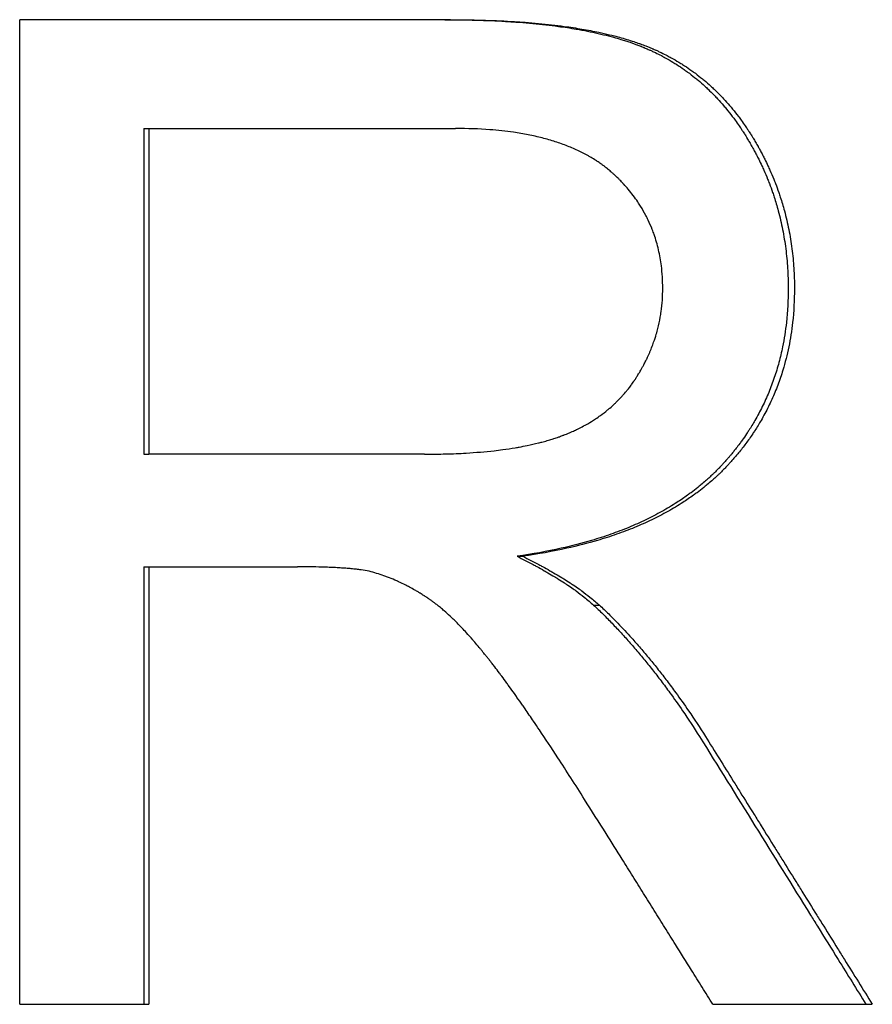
# Model space of a CAD drawing. Extents: x -5.9 to 5.9, y 0 to 10.8.
# Tile 11 of 12: x 0.778 to 1.055, y 5.972 to 6.292. Entities that reach past the tile are written whole.
import ezdxf

# ---------------------------------------------------------------- set-up
doc = ezdxf.new("R2010")
doc.units = 0
doc.header["$MEASUREMENT"] = 0
doc.layers.get('0').update_dxf_attribs({"linetype": 'CONTINUOUS'})

msp = doc.modelspace()

# ---------------------------------------------------------------- linework, layer by layer
for p, q in [((0.91757, 6.29177), (0.77759, 6.29177)), ((0.77759, 5.97177), (0.77759, 6.29177)), ((0.8179, 6.2564), (0.8179, 6.15055)), ((0.8179, 6.2564), (0.81951, 6.2564)), ((0.81951, 6.2564), (0.81951, 6.15055)), ((0.81951, 6.2564), (0.91925, 6.2564)), ((0.8179, 6.15055), (0.81951, 6.15055)), ((0.90917, 6.15055), (0.81951, 6.15055)), ((0.93924, 6.11738), (0.94108, 6.11738)), ((0.8179, 6.11396), (0.81951, 6.11396)), ((0.81951, 6.11396), (0.81951, 5.97177)), ((0.81951, 6.11396), (0.86786, 6.11396)), ((0.96411, 6.10152), (0.966, 6.10152)), ((0.77759, 5.97177), (0.81951, 5.97177)), ((1.00286, 5.97177), (1.05471, 5.97177))]:
    msp.add_line(p, q)
for points, knots in [([(0.91578, 6.29177), (0.91927, 6.29177), (0.92266, 6.29172), (0.92594, 6.29163), (0.92923, 6.29154), (0.9324, 6.29141), (0.93548, 6.29123), (0.93702, 6.29114), (0.93853, 6.29104), (0.94001, 6.29092), (0.94298, 6.2907), (0.94584, 6.29043), (0.9486, 6.29011), (0.94998, 6.28995), (0.95134, 6.28978), (0.95267, 6.2896), (0.95466, 6.28933), (0.95659, 6.28904), (0.95846, 6.28872), (0.95909, 6.28861), (0.95971, 6.2885), (0.96032, 6.28839), (0.96154, 6.28816), (0.96274, 6.28792), (0.96391, 6.28768), (0.9645, 6.28755), (0.96508, 6.28742), (0.96565, 6.28729), (0.96679, 6.28704), (0.96791, 6.28676), (0.96901, 6.28648), (0.96955, 6.28634), (0.97009, 6.2862), (0.97063, 6.28605), (0.97143, 6.28583), (0.97221, 6.28561), (0.97298, 6.28537), (0.97324, 6.2853), (0.9735, 6.28522), (0.97375, 6.28514), (0.97426, 6.28498), (0.97476, 6.28482), (0.97525, 6.28466), (0.9755, 6.28457), (0.97575, 6.28449), (0.97599, 6.28441), (0.97636, 6.28428), (0.97672, 6.28416), (0.97708, 6.28403), (0.97743, 6.2839), (0.97779, 6.28377), (0.97814, 6.28364), (0.97826, 6.2836), (0.97837, 6.28355), (0.97849, 6.28351), (0.97872, 6.28342), (0.97895, 6.28333), (0.97918, 6.28324), (0.9793, 6.2832), (0.97941, 6.28315), (0.97953, 6.28311), (0.97975, 6.28302), (0.97998, 6.28293), (0.98021, 6.28284), (0.98032, 6.28279), (0.98043, 6.28274), (0.98055, 6.2827), (0.98077, 6.2826), (0.981, 6.28251), (0.98122, 6.28241), (0.98133, 6.28236), (0.98144, 6.28232), (0.98156, 6.28227), (0.98178, 6.28217), (0.982, 6.28207), (0.98222, 6.28198), (0.98234, 6.28193), (0.98245, 6.28188), (0.98256, 6.28183), (0.98289, 6.28168), (0.98322, 6.28152), (0.98355, 6.28137), (0.98377, 6.28127), (0.98398, 6.28116), (0.9842, 6.28106), (0.98486, 6.28074), (0.9855, 6.28042), (0.98614, 6.28008), (0.98657, 6.27986), (0.98699, 6.27963), (0.98741, 6.2794), (0.98825, 6.27894), (0.98908, 6.27845), (0.9899, 6.27796), (0.99031, 6.27771), (0.99072, 6.27745), (0.99112, 6.2772), (0.99193, 6.27668), (0.99272, 6.27615), (0.99351, 6.2756), (0.9939, 6.27533), (0.99429, 6.27505), (0.99467, 6.27476), (0.99545, 6.2742), (0.99621, 6.27361), (0.99696, 6.27301), (0.99733, 6.27271), (0.9977, 6.27241), (0.99807, 6.2721), (0.99881, 6.27148), (0.99954, 6.27084), (1.00025, 6.27019), (1.00061, 6.26987), (1.00096, 6.26954), (1.00131, 6.2692), (1.00202, 6.26853), (1.00271, 6.26785), (1.00339, 6.26714), (1.00373, 6.26679), (1.00406, 6.26643), (1.0044, 6.26607), (1.00507, 6.26535), (1.00572, 6.26461), (1.00637, 6.26386), (1.00669, 6.26348), (1.00701, 6.2631), (1.00733, 6.26271), (1.00796, 6.26194), (1.00859, 6.26115), (1.0092, 6.26034), (1.0095, 6.25994), (1.0098, 6.25953), (1.0101, 6.25912), (1.01055, 6.2585), (1.011, 6.25788), (1.01143, 6.25724), (1.01158, 6.25703), (1.01172, 6.25681), (1.01187, 6.2566), (1.01208, 6.25628), (1.0123, 6.25595), (1.01251, 6.25563), (1.01258, 6.25552), (1.01265, 6.25541), (1.01272, 6.2553), (1.01286, 6.25508), (1.01301, 6.25486), (1.01315, 6.25464), (1.01321, 6.25453), (1.01328, 6.25442), (1.01335, 6.25431), (1.01349, 6.25408), (1.01363, 6.25386), (1.01377, 6.25364), (1.01384, 6.25353), (1.01391, 6.25341), (1.01397, 6.2533), (1.01411, 6.25308), (1.01425, 6.25285), (1.01438, 6.25262), (1.01445, 6.25251), (1.01452, 6.25239), (1.01459, 6.25228), (1.01472, 6.25205), (1.01485, 6.25182), (1.01499, 6.2516), (1.01505, 6.25148), (1.01512, 6.25137), (1.01518, 6.25125), (1.01531, 6.25102), (1.01544, 6.25079), (1.01557, 6.25057), (1.01564, 6.25045), (1.0157, 6.25034), (1.01577, 6.25022), (1.01596, 6.24988), (1.01615, 6.24953), (1.01634, 6.24918), (1.01646, 6.24895), (1.01658, 6.24872), (1.01671, 6.24849), (1.01695, 6.24803), (1.01719, 6.24756), (1.01743, 6.24709), (1.01755, 6.24686), (1.01767, 6.24663), (1.01778, 6.24639), (1.01813, 6.24569), (1.01847, 6.24499), (1.0188, 6.24428), (1.01902, 6.2438), (1.01924, 6.24333), (1.01945, 6.24286), (1.01987, 6.2419), (1.02028, 6.24095), (1.02067, 6.23999), (1.02086, 6.2395), (1.02105, 6.23902), (1.02124, 6.23854), (1.02161, 6.23757), (1.02197, 6.2366), (1.02231, 6.23562), (1.02247, 6.23512), (1.02264, 6.23463), (1.0228, 6.23414), (1.02328, 6.23266), (1.02373, 6.23117), (1.02413, 6.22966), (1.0244, 6.22866), (1.02466, 6.22765), (1.02489, 6.22664), (1.02537, 6.22461), (1.02577, 6.22255), (1.02611, 6.22047), (1.02628, 6.21943), (1.02643, 6.21839), (1.02657, 6.21734), (1.02684, 6.21524), (1.02704, 6.21311), (1.02718, 6.21097), (1.02731, 6.20882), (1.02738, 6.20665), (1.02738, 6.20445)], [0, 0, 0, 0, 0.125, 0.125, 0.125, 0.25, 0.25, 0.25, 0.3125, 0.3125, 0.3125, 0.4375, 0.4375, 0.4375, 0.5, 0.5, 0.5, 0.59375, 0.59375, 0.59375, 0.625, 0.625, 0.625, 0.6875, 0.6875, 0.6875, 0.71875, 0.71875, 0.71875, 0.78125, 0.78125, 0.78125, 0.8125, 0.8125, 0.8125, 0.859375, 0.859375, 0.859375, 0.875, 0.875, 0.875, 0.90625, 0.90625, 0.90625, 0.921875, 0.921875, 0.921875, 0.945312, 0.945312, 0.945312, 0.96875, 0.96875, 0.96875, 0.976562, 0.976562, 0.976562, 0.992188, 0.992188, 0.992188, 1, 1, 1, 1.015625, 1.015625, 1.015625, 1.023438, 1.023438, 1.023438, 1.039062, 1.039062, 1.039062, 1.046875, 1.046875, 1.046875, 1.0625, 1.0625, 1.0625, 1.070312, 1.070312, 1.070312, 1.09375, 1.09375, 1.09375, 1.109375, 1.109375, 1.109375, 1.15625, 1.15625, 1.15625, 1.1875, 1.1875, 1.1875, 1.25, 1.25, 1.25, 1.28125, 1.28125, 1.28125, 1.34375, 1.34375, 1.34375, 1.375, 1.375, 1.375, 1.4375, 1.4375, 1.4375, 1.46875, 1.46875, 1.46875, 1.53125, 1.53125, 1.53125, 1.5625, 1.5625, 1.5625, 1.625, 1.625, 1.625, 1.65625, 1.65625, 1.65625, 1.71875, 1.71875, 1.71875, 1.75, 1.75, 1.75, 1.8125, 1.8125, 1.8125, 1.84375, 1.84375, 1.84375, 1.890625, 1.890625, 1.890625, 1.90625, 1.90625, 1.90625, 1.929688, 1.929688, 1.929688, 1.9375, 1.9375, 1.9375, 1.953125, 1.953125, 1.953125, 1.960938, 1.960938, 1.960938, 1.976562, 1.976562, 1.976562, 1.984375, 1.984375, 1.984375, 2, 2, 2, 2.007812, 2.007812, 2.007812, 2.023438, 2.023438, 2.023438, 2.03125, 2.03125, 2.03125, 2.046875, 2.046875, 2.046875, 2.054688, 2.054688, 2.054688, 2.078125, 2.078125, 2.078125, 2.09375, 2.09375, 2.09375, 2.125, 2.125, 2.125, 2.140625, 2.140625, 2.140625, 2.1875, 2.1875, 2.1875, 2.21875, 2.21875, 2.21875, 2.28125, 2.28125, 2.28125, 2.3125, 2.3125, 2.3125, 2.375, 2.375, 2.375, 2.40625, 2.40625, 2.40625, 2.5, 2.5, 2.5, 2.5625, 2.5625, 2.5625, 2.6875, 2.6875, 2.6875, 2.75, 2.75, 2.75, 2.875, 2.875, 2.875, 3, 3, 3, 3]), ([(0.91757, 6.29177), (0.92107, 6.29177), (0.92447, 6.29172), (0.92776, 6.29163), (0.93105, 6.29154), (0.93423, 6.29141), (0.93731, 6.29123), (0.93885, 6.29114), (0.94036, 6.29104), (0.94185, 6.29092), (0.94483, 6.2907), (0.9477, 6.29043), (0.95046, 6.29011), (0.95184, 6.28995), (0.9532, 6.28978), (0.95453, 6.2896), (0.95653, 6.28933), (0.95846, 6.28904), (0.96034, 6.28872), (0.96222, 6.28839), (0.96404, 6.28805), (0.9658, 6.28768), (0.96639, 6.28755), (0.96697, 6.28742), (0.96754, 6.28729), (0.96869, 6.28704), (0.96981, 6.28676), (0.9709, 6.28648), (0.97145, 6.28634), (0.97199, 6.2862), (0.97253, 6.28605), (0.97333, 6.28583), (0.97412, 6.28561), (0.97489, 6.28537), (0.97566, 6.28514), (0.97642, 6.2849), (0.97716, 6.28466), (0.97778, 6.28445), (0.97839, 6.28424), (0.97899, 6.28403), (0.97911, 6.28399), (0.97923, 6.28394), (0.97935, 6.2839), (0.97994, 6.28369), (0.98053, 6.28347), (0.9811, 6.28324), (0.98145, 6.28311), (0.98179, 6.28297), (0.98213, 6.28284), (0.98247, 6.2827), (0.98281, 6.28256), (0.98314, 6.28241), (0.98325, 6.28236), (0.98337, 6.28232), (0.98348, 6.28227), (0.9837, 6.28217), (0.98393, 6.28207), (0.98415, 6.28198), (0.98426, 6.28193), (0.98437, 6.28188), (0.98448, 6.28183), (0.98481, 6.28168), (0.98514, 6.28152), (0.98547, 6.28137), (0.98569, 6.28127), (0.98591, 6.28116), (0.98613, 6.28106), (0.98678, 6.28074), (0.98743, 6.28042), (0.98807, 6.28008), (0.9885, 6.27986), (0.98892, 6.27963), (0.98935, 6.2794), (0.99019, 6.27894), (0.99102, 6.27845), (0.99184, 6.27796), (0.99225, 6.27771), (0.99266, 6.27745), (0.99306, 6.2772), (0.99387, 6.27668), (0.99467, 6.27615), (0.99545, 6.2756), (0.99584, 6.27533), (0.99623, 6.27505), (0.99662, 6.27476), (0.9974, 6.2742), (0.99816, 6.27361), (0.99891, 6.27301), (0.99928, 6.27271), (0.99966, 6.27241), (1.00003, 6.2721), (1.00076, 6.27148), (1.00149, 6.27084), (1.00221, 6.27019), (1.00257, 6.26987), (1.00292, 6.26954), (1.00327, 6.2692), (1.00398, 6.26853), (1.00467, 6.26785), (1.00535, 6.26714), (1.00569, 6.26679), (1.00603, 6.26643), (1.00637, 6.26607), (1.00704, 6.26535), (1.00769, 6.26461), (1.00834, 6.26386), (1.00866, 6.26348), (1.00898, 6.2631), (1.0093, 6.26271), (1.00994, 6.26194), (1.01056, 6.26115), (1.01117, 6.26034), (1.01148, 6.25994), (1.01178, 6.25953), (1.01208, 6.25912), (1.01253, 6.2585), (1.01298, 6.25788), (1.01341, 6.25724), (1.01356, 6.25703), (1.0137, 6.25681), (1.01385, 6.2566), (1.01407, 6.25628), (1.01428, 6.25595), (1.01449, 6.25563), (1.01456, 6.25552), (1.01464, 6.25541), (1.01471, 6.2553), (1.01485, 6.25508), (1.01499, 6.25486), (1.01513, 6.25464), (1.0152, 6.25453), (1.01527, 6.25442), (1.01534, 6.25431), (1.01548, 6.25408), (1.01562, 6.25386), (1.01575, 6.25364), (1.01582, 6.25353), (1.01589, 6.25341), (1.01596, 6.2533), (1.0161, 6.25308), (1.01623, 6.25285), (1.01637, 6.25262), (1.01644, 6.25251), (1.0165, 6.25239), (1.01657, 6.25228), (1.01671, 6.25205), (1.01684, 6.25182), (1.01697, 6.2516), (1.01704, 6.25148), (1.01711, 6.25137), (1.01717, 6.25125), (1.0173, 6.25102), (1.01743, 6.25079), (1.01756, 6.25057), (1.01763, 6.25045), (1.01769, 6.25034), (1.01776, 6.25022), (1.01795, 6.24988), (1.01814, 6.24953), (1.01833, 6.24918), (1.01845, 6.24895), (1.01857, 6.24872), (1.0187, 6.24849), (1.01894, 6.24803), (1.01919, 6.24756), (1.01942, 6.24709), (1.01954, 6.24686), (1.01966, 6.24663), (1.01978, 6.24639), (1.02013, 6.24569), (1.02047, 6.24499), (1.0208, 6.24428), (1.02102, 6.2438), (1.02123, 6.24333), (1.02145, 6.24286), (1.02187, 6.2419), (1.02228, 6.24095), (1.02267, 6.23999), (1.02286, 6.2395), (1.02305, 6.23902), (1.02324, 6.23854), (1.02361, 6.23757), (1.02397, 6.2366), (1.02431, 6.23562), (1.02448, 6.23512), (1.02464, 6.23463), (1.0248, 6.23414), (1.02529, 6.23266), (1.02573, 6.23117), (1.02614, 6.22966), (1.02641, 6.22866), (1.02666, 6.22765), (1.0269, 6.22664), (1.02738, 6.22461), (1.02778, 6.22255), (1.02812, 6.22047), (1.02829, 6.21943), (1.02844, 6.21839), (1.02858, 6.21734), (1.02885, 6.21524), (1.02905, 6.21311), (1.02919, 6.21097), (1.02933, 6.20882), (1.02939, 6.20665), (1.02939, 6.20445)], [0, 0, 0, 0, 0.125, 0.125, 0.125, 0.25, 0.25, 0.25, 0.3125, 0.3125, 0.3125, 0.4375, 0.4375, 0.4375, 0.5, 0.5, 0.5, 0.59375, 0.59375, 0.59375, 0.6875, 0.6875, 0.6875, 0.71875, 0.71875, 0.71875, 0.78125, 0.78125, 0.78125, 0.8125, 0.8125, 0.8125, 0.859375, 0.859375, 0.859375, 0.90625, 0.90625, 0.90625, 0.945312, 0.945312, 0.945312, 0.953125, 0.953125, 0.953125, 0.992188, 0.992188, 0.992188, 1.015625, 1.015625, 1.015625, 1.039062, 1.039062, 1.039062, 1.046875, 1.046875, 1.046875, 1.0625, 1.0625, 1.0625, 1.070312, 1.070312, 1.070312, 1.09375, 1.09375, 1.09375, 1.109375, 1.109375, 1.109375, 1.15625, 1.15625, 1.15625, 1.1875, 1.1875, 1.1875, 1.25, 1.25, 1.25, 1.28125, 1.28125, 1.28125, 1.34375, 1.34375, 1.34375, 1.375, 1.375, 1.375, 1.4375, 1.4375, 1.4375, 1.46875, 1.46875, 1.46875, 1.53125, 1.53125, 1.53125, 1.5625, 1.5625, 1.5625, 1.625, 1.625, 1.625, 1.65625, 1.65625, 1.65625, 1.71875, 1.71875, 1.71875, 1.75, 1.75, 1.75, 1.8125, 1.8125, 1.8125, 1.84375, 1.84375, 1.84375, 1.890625, 1.890625, 1.890625, 1.90625, 1.90625, 1.90625, 1.929688, 1.929688, 1.929688, 1.9375, 1.9375, 1.9375, 1.953125, 1.953125, 1.953125, 1.960938, 1.960938, 1.960938, 1.976562, 1.976562, 1.976562, 1.984375, 1.984375, 1.984375, 2, 2, 2, 2.007812, 2.007812, 2.007812, 2.023438, 2.023438, 2.023438, 2.03125, 2.03125, 2.03125, 2.046875, 2.046875, 2.046875, 2.054688, 2.054688, 2.054688, 2.078125, 2.078125, 2.078125, 2.09375, 2.09375, 2.09375, 2.125, 2.125, 2.125, 2.140625, 2.140625, 2.140625, 2.1875, 2.1875, 2.1875, 2.21875, 2.21875, 2.21875, 2.28125, 2.28125, 2.28125, 2.3125, 2.3125, 2.3125, 2.375, 2.375, 2.375, 2.40625, 2.40625, 2.40625, 2.5, 2.5, 2.5, 2.5625, 2.5625, 2.5625, 2.6875, 2.6875, 2.6875, 2.75, 2.75, 2.75, 2.875, 2.875, 2.875, 3, 3, 3, 3]), ([(0.98659, 6.20445), (0.98659, 6.20697), (0.98644, 6.20942), (0.98614, 6.21179), (0.98592, 6.21357), (0.98561, 6.2153), (0.98522, 6.217), (0.98482, 6.21869), (0.98435, 6.22035), (0.98379, 6.22196), (0.9836, 6.22249), (0.9834, 6.22303), (0.9832, 6.22355), (0.98279, 6.22461), (0.98234, 6.22564), (0.98185, 6.22666), (0.98161, 6.22717), (0.98135, 6.22768), (0.98109, 6.22818), (0.98057, 6.22917), (0.98001, 6.23016), (0.97941, 6.23112), (0.97911, 6.2316), (0.9788, 6.23207), (0.97848, 6.23255), (0.97801, 6.23325), (0.97751, 6.23395), (0.97699, 6.23464), (0.97647, 6.23532), (0.97593, 6.236), (0.97537, 6.23667), (0.9749, 6.23722), (0.97442, 6.23777), (0.97392, 6.23831), (0.97382, 6.23842), (0.97372, 6.23852), (0.97362, 6.23863), (0.97332, 6.23895), (0.97301, 6.23927), (0.9727, 6.23959), (0.97249, 6.2398), (0.97228, 6.24001), (0.97207, 6.24022), (0.97175, 6.24054), (0.97143, 6.24085), (0.9711, 6.24115), (0.97099, 6.24126), (0.97088, 6.24136), (0.97077, 6.24146), (0.97054, 6.24167), (0.97032, 6.24187), (0.97009, 6.24207), (0.96998, 6.24217), (0.96986, 6.24227), (0.96975, 6.24237), (0.96958, 6.24252), (0.9694, 6.24267), (0.96923, 6.24282), (0.96917, 6.24286), (0.96911, 6.24291), (0.96905, 6.24296), (0.96893, 6.24306), (0.96881, 6.24316), (0.9687, 6.24325), (0.96864, 6.2433), (0.96858, 6.24335), (0.96852, 6.2434), (0.96834, 6.24354), (0.96816, 6.24368), (0.96797, 6.24382), (0.96785, 6.24392), (0.96773, 6.24401), (0.96761, 6.24411), (0.96736, 6.24429), (0.96711, 6.24448), (0.96686, 6.24466), (0.96673, 6.24475), (0.96661, 6.24484), (0.96648, 6.24493), (0.9661, 6.2452), (0.96571, 6.24546), (0.96532, 6.24572), (0.96505, 6.2459), (0.96479, 6.24607), (0.96452, 6.24624), (0.96398, 6.24658), (0.96344, 6.24691), (0.96288, 6.24723), (0.9626, 6.24739), (0.96232, 6.24755), (0.96203, 6.24771), (0.96118, 6.24818), (0.9603, 6.24863), (0.9594, 6.24906), (0.9588, 6.24935), (0.95819, 6.24963), (0.95756, 6.2499), (0.95632, 6.25044), (0.95503, 6.25095), (0.95369, 6.25142), (0.95302, 6.25166), (0.95235, 6.25189), (0.95166, 6.25211), (0.95028, 6.25255), (0.94886, 6.25296), (0.94739, 6.25333), (0.94666, 6.25351), (0.94592, 6.25369), (0.94516, 6.25386), (0.94365, 6.2542), (0.9421, 6.2545), (0.94051, 6.25478), (0.93971, 6.25491), (0.9389, 6.25504), (0.93808, 6.25516), (0.93562, 6.25551), (0.93306, 6.25579), (0.9304, 6.256), (0.92686, 6.25627), (0.92315, 6.2564), (0.91925, 6.2564)], [0, 0, 0, 0, 0.166667, 0.166667, 0.166667, 0.291667, 0.291667, 0.291667, 0.416667, 0.416667, 0.416667, 0.458333, 0.458333, 0.458333, 0.541667, 0.541667, 0.541667, 0.583333, 0.583333, 0.583333, 0.666667, 0.666667, 0.666667, 0.708333, 0.708333, 0.708333, 0.770833, 0.770833, 0.770833, 0.833333, 0.833333, 0.833333, 0.885417, 0.885417, 0.885417, 0.895833, 0.895833, 0.895833, 0.927083, 0.927083, 0.927083, 0.947917, 0.947917, 0.947917, 0.979167, 0.979167, 0.979167, 0.989583, 0.989583, 0.989583, 1.010417, 1.010417, 1.010417, 1.020833, 1.020833, 1.020833, 1.036458, 1.036458, 1.036458, 1.041667, 1.041667, 1.041667, 1.052083, 1.052083, 1.052083, 1.057292, 1.057292, 1.057292, 1.072917, 1.072917, 1.072917, 1.083333, 1.083333, 1.083333, 1.104167, 1.104167, 1.104167, 1.114583, 1.114583, 1.114583, 1.145833, 1.145833, 1.145833, 1.166667, 1.166667, 1.166667, 1.208333, 1.208333, 1.208333, 1.229167, 1.229167, 1.229167, 1.291667, 1.291667, 1.291667, 1.333333, 1.333333, 1.333333, 1.416667, 1.416667, 1.416667, 1.458333, 1.458333, 1.458333, 1.541667, 1.541667, 1.541667, 1.583333, 1.583333, 1.583333, 1.666667, 1.666667, 1.666667, 1.708333, 1.708333, 1.708333, 1.833333, 1.833333, 1.833333, 2, 2, 2, 2]), ([(0.90917, 6.15055), (0.91155, 6.15055), (0.91387, 6.15058), (0.91612, 6.15064), (0.91837, 6.1507), (0.92055, 6.1508), (0.92267, 6.15092), (0.92585, 6.15111), (0.92888, 6.15137), (0.93177, 6.15169), (0.93273, 6.1518), (0.93368, 6.15192), (0.9346, 6.15204), (0.936, 6.15223), (0.93736, 6.15243), (0.93868, 6.15265), (0.93912, 6.15273), (0.93955, 6.1528), (0.93998, 6.15288), (0.94085, 6.15304), (0.9417, 6.1532), (0.94253, 6.15337), (0.94378, 6.15363), (0.94499, 6.1539), (0.94616, 6.1542), (0.94655, 6.15429), (0.94694, 6.15439), (0.94732, 6.15449), (0.9479, 6.15464), (0.94846, 6.1548), (0.94902, 6.15496), (0.94958, 6.15512), (0.95012, 6.15529), (0.95066, 6.15546), (0.95084, 6.15551), (0.95102, 6.15557), (0.9512, 6.15563), (0.95173, 6.1558), (0.95225, 6.15598), (0.95277, 6.15616), (0.95285, 6.15619), (0.95294, 6.15622), (0.95302, 6.15625), (0.95345, 6.1564), (0.95387, 6.15655), (0.95428, 6.15671), (0.95436, 6.15674), (0.95445, 6.15678), (0.95453, 6.15681), (0.95478, 6.1569), (0.95502, 6.157), (0.95527, 6.1571), (0.95543, 6.15717), (0.9556, 6.15723), (0.95576, 6.1573), (0.95608, 6.15743), (0.95641, 6.15757), (0.95672, 6.15771), (0.95688, 6.15778), (0.95704, 6.15785), (0.9572, 6.15792), (0.95768, 6.15813), (0.95815, 6.15835), (0.95861, 6.15857), (0.95892, 6.15872), (0.95923, 6.15887), (0.95953, 6.15902), (0.96014, 6.15933), (0.96074, 6.15964), (0.96133, 6.15997), (0.96162, 6.16013), (0.96192, 6.1603), (0.9622, 6.16046), (0.96307, 6.16097), (0.96392, 6.16149), (0.96474, 6.16203), (0.96529, 6.1624), (0.96583, 6.16277), (0.96636, 6.16315), (0.96715, 6.16373), (0.96792, 6.16432), (0.96867, 6.16494), (0.96892, 6.16514), (0.96917, 6.16535), (0.96941, 6.16556), (0.9699, 6.16598), (0.97038, 6.16641), (0.97085, 6.16685), (0.97108, 6.16707), (0.97132, 6.16729), (0.97155, 6.16752), (0.972, 6.16797), (0.97245, 6.16843), (0.97289, 6.16889), (0.97311, 6.16913), (0.97333, 6.16936), (0.97354, 6.1696), (0.97397, 6.17008), (0.97439, 6.17057), (0.9748, 6.17106), (0.97501, 6.17131), (0.97521, 6.17156), (0.97541, 6.17182), (0.97571, 6.1722), (0.976, 6.17258), (0.97629, 6.17297), (0.97638, 6.1731), (0.97648, 6.17323), (0.97657, 6.17336), (0.97672, 6.17356), (0.97686, 6.17376), (0.977, 6.17396), (0.97704, 6.17403), (0.97709, 6.17409), (0.97714, 6.17416), (0.97723, 6.17429), (0.97732, 6.17443), (0.97741, 6.17456), (0.97746, 6.17463), (0.9775, 6.1747), (0.97755, 6.17476), (0.97764, 6.1749), (0.97773, 6.17504), (0.97782, 6.17517), (0.97786, 6.17524), (0.9779, 6.17531), (0.97795, 6.17538), (0.97804, 6.17552), (0.97813, 6.17565), (0.97821, 6.17579), (0.97826, 6.17586), (0.9783, 6.17593), (0.97834, 6.176), (0.97847, 6.17621), (0.9786, 6.17642), (0.97873, 6.17663), (0.97881, 6.17676), (0.9789, 6.1769), (0.97898, 6.17704), (0.97902, 6.17711), (0.97906, 6.17718), (0.9791, 6.17725), (0.97923, 6.17746), (0.97935, 6.17767), (0.97947, 6.17788), (0.97955, 6.17802), (0.97963, 6.17816), (0.97971, 6.1783), (0.97987, 6.17858), (0.98002, 6.17887), (0.98018, 6.17915), (0.98025, 6.17929), (0.98033, 6.17943), (0.9804, 6.17957), (0.98063, 6.18), (0.98085, 6.18042), (0.98106, 6.18085), (0.9812, 6.18113), (0.98134, 6.18142), (0.98148, 6.18171), (0.98175, 6.18228), (0.98201, 6.18286), (0.98226, 6.18343), (0.98239, 6.18372), (0.98251, 6.18401), (0.98263, 6.1843), (0.98287, 6.18488), (0.9831, 6.18547), (0.98332, 6.18605), (0.98343, 6.18635), (0.98353, 6.18664), (0.98364, 6.18693), (0.98395, 6.18782), (0.98423, 6.18871), (0.9845, 6.1896), (0.98467, 6.1902), (0.98483, 6.1908), (0.98499, 6.1914), (0.98529, 6.19261), (0.98555, 6.19382), (0.98577, 6.19505), (0.98588, 6.19566), (0.98598, 6.19628), (0.98607, 6.1969), (0.98624, 6.19813), (0.98637, 6.19938), (0.98646, 6.20064), (0.98655, 6.2019), (0.98659, 6.20317), (0.98659, 6.20445)], [0, 0, 0, 0, 0.125, 0.125, 0.125, 0.25, 0.25, 0.25, 0.4375, 0.4375, 0.4375, 0.5, 0.5, 0.5, 0.59375, 0.59375, 0.59375, 0.625, 0.625, 0.625, 0.6875, 0.6875, 0.6875, 0.78125, 0.78125, 0.78125, 0.8125, 0.8125, 0.8125, 0.859375, 0.859375, 0.859375, 0.90625, 0.90625, 0.90625, 0.921875, 0.921875, 0.921875, 0.96875, 0.96875, 0.96875, 0.976562, 0.976562, 0.976562, 1.015625, 1.015625, 1.015625, 1.023438, 1.023438, 1.023438, 1.046875, 1.046875, 1.046875, 1.0625, 1.0625, 1.0625, 1.09375, 1.09375, 1.09375, 1.109375, 1.109375, 1.109375, 1.15625, 1.15625, 1.15625, 1.1875, 1.1875, 1.1875, 1.25, 1.25, 1.25, 1.28125, 1.28125, 1.28125, 1.375, 1.375, 1.375, 1.4375, 1.4375, 1.4375, 1.53125, 1.53125, 1.53125, 1.5625, 1.5625, 1.5625, 1.625, 1.625, 1.625, 1.65625, 1.65625, 1.65625, 1.71875, 1.71875, 1.71875, 1.75, 1.75, 1.75, 1.8125, 1.8125, 1.8125, 1.84375, 1.84375, 1.84375, 1.890625, 1.890625, 1.890625, 1.90625, 1.90625, 1.90625, 1.929688, 1.929688, 1.929688, 1.9375, 1.9375, 1.9375, 1.953125, 1.953125, 1.953125, 1.960938, 1.960938, 1.960938, 1.976562, 1.976562, 1.976562, 1.984375, 1.984375, 1.984375, 2, 2, 2, 2.007812, 2.007812, 2.007812, 2.03125, 2.03125, 2.03125, 2.046875, 2.046875, 2.046875, 2.054688, 2.054688, 2.054688, 2.078125, 2.078125, 2.078125, 2.09375, 2.09375, 2.09375, 2.125, 2.125, 2.125, 2.140625, 2.140625, 2.140625, 2.1875, 2.1875, 2.1875, 2.21875, 2.21875, 2.21875, 2.28125, 2.28125, 2.28125, 2.3125, 2.3125, 2.3125, 2.375, 2.375, 2.375, 2.40625, 2.40625, 2.40625, 2.5, 2.5, 2.5, 2.5625, 2.5625, 2.5625, 2.6875, 2.6875, 2.6875, 2.75, 2.75, 2.75, 2.875, 2.875, 2.875, 3, 3, 3, 3]), ([(1.02738, 6.20445), (1.02738, 6.20066), (1.02718, 6.19696), (1.02678, 6.19337), (1.02648, 6.19068), (1.02607, 6.18804), (1.02555, 6.18546), (1.02537, 6.18459), (1.02518, 6.18374), (1.02498, 6.18289), (1.02458, 6.1812), (1.02414, 6.17953), (1.02364, 6.17788), (1.02339, 6.17706), (1.02312, 6.17624), (1.02285, 6.17543), (1.0223, 6.17381), (1.0217, 6.17221), (1.02105, 6.17064), (1.02073, 6.16986), (1.02039, 6.16908), (1.02004, 6.16831), (1.01934, 6.16676), (1.01859, 6.16524), (1.01779, 6.16375), (1.01739, 6.163), (1.01698, 6.16226), (1.01655, 6.16152), (1.01592, 6.16042), (1.01525, 6.15933), (1.01456, 6.15826), (1.01433, 6.1579), (1.01409, 6.15754), (1.01385, 6.15719), (1.01338, 6.15648), (1.01289, 6.15577), (1.01239, 6.15508), (1.01214, 6.15473), (1.01189, 6.15438), (1.01163, 6.15404), (1.01125, 6.15352), (1.01086, 6.153), (1.01046, 6.15249), (1.01033, 6.15232), (1.01019, 6.15215), (1.01006, 6.15198), (1.00979, 6.15164), (1.00952, 6.15131), (1.00924, 6.15097), (1.00911, 6.1508), (1.00897, 6.15063), (1.00883, 6.15047), (1.00862, 6.15022), (1.00841, 6.14997), (1.0082, 6.14972), (1.00798, 6.14947), (1.00777, 6.14922), (1.00756, 6.14897), (1.00748, 6.14889), (1.00741, 6.14881), (1.00734, 6.14872), (1.00719, 6.14856), (1.00705, 6.1484), (1.0069, 6.14823), (1.00683, 6.14815), (1.00676, 6.14807), (1.00668, 6.14799), (1.00654, 6.14782), (1.00639, 6.14766), (1.00624, 6.1475), (1.00617, 6.14742), (1.00609, 6.14734), (1.00602, 6.14725), (1.00587, 6.14709), (1.00572, 6.14693), (1.00557, 6.14677), (1.00549, 6.14669), (1.00542, 6.14661), (1.00534, 6.14653), (1.00519, 6.14637), (1.00504, 6.14621), (1.00488, 6.14605), (1.00481, 6.14597), (1.00473, 6.14589), (1.00465, 6.14581), (1.0045, 6.14565), (1.00434, 6.14549), (1.00419, 6.14534), (1.00411, 6.14526), (1.00403, 6.14518), (1.00395, 6.1451), (1.0038, 6.14494), (1.00364, 6.14479), (1.00348, 6.14463), (1.0034, 6.14455), (1.00332, 6.14448), (1.00324, 6.1444), (1.003, 6.14417), (1.00276, 6.14393), (1.00252, 6.14371), (1.00236, 6.14355), (1.00219, 6.1434), (1.00203, 6.14325), (1.0017, 6.14294), (1.00137, 6.14264), (1.00104, 6.14234), (1.00087, 6.14219), (1.00071, 6.14204), (1.00054, 6.1419), (1.00003, 6.14145), (0.99952, 6.14101), (0.999, 6.14058), (0.99865, 6.14029), (0.9983, 6.14), (0.99795, 6.13972), (0.99724, 6.13915), (0.99652, 6.13859), (0.99578, 6.13804), (0.99541, 6.13777), (0.99504, 6.1375), (0.99467, 6.13723), (0.99355, 6.13642), (0.99239, 6.13563), (0.99121, 6.13487), (0.99042, 6.13436), (0.98962, 6.13386), (0.9888, 6.13337), (0.98717, 6.13239), (0.98548, 6.13145), (0.98374, 6.13054), (0.98287, 6.13009), (0.98199, 6.12965), (0.98109, 6.12922), (0.9793, 6.12836), (0.97745, 6.12754), (0.97555, 6.12675), (0.9746, 6.12636), (0.97363, 6.12598), (0.97265, 6.12561), (0.9707, 6.12486), (0.96869, 6.12415), (0.96662, 6.12349), (0.96559, 6.12316), (0.96454, 6.12283), (0.96348, 6.12252), (0.96031, 6.12158), (0.95701, 6.12073), (0.95358, 6.11996), (0.94902, 6.11894), (0.94424, 6.11808), (0.93924, 6.11738)], [0, 0, 0, 0, 0.166667, 0.166667, 0.166667, 0.291667, 0.291667, 0.291667, 0.333333, 0.333333, 0.333333, 0.416667, 0.416667, 0.416667, 0.458333, 0.458333, 0.458333, 0.541667, 0.541667, 0.541667, 0.583333, 0.583333, 0.583333, 0.666667, 0.666667, 0.666667, 0.708333, 0.708333, 0.708333, 0.770833, 0.770833, 0.770833, 0.791667, 0.791667, 0.791667, 0.833333, 0.833333, 0.833333, 0.854167, 0.854167, 0.854167, 0.885417, 0.885417, 0.885417, 0.895833, 0.895833, 0.895833, 0.916667, 0.916667, 0.916667, 0.927083, 0.927083, 0.927083, 0.942708, 0.942708, 0.942708, 0.958333, 0.958333, 0.958333, 0.963542, 0.963542, 0.963542, 0.973958, 0.973958, 0.973958, 0.979167, 0.979167, 0.979167, 0.989583, 0.989583, 0.989583, 0.994792, 0.994792, 0.994792, 1.005208, 1.005208, 1.005208, 1.010417, 1.010417, 1.010417, 1.020833, 1.020833, 1.020833, 1.026042, 1.026042, 1.026042, 1.036458, 1.036458, 1.036458, 1.041667, 1.041667, 1.041667, 1.052083, 1.052083, 1.052083, 1.057292, 1.057292, 1.057292, 1.072917, 1.072917, 1.072917, 1.083333, 1.083333, 1.083333, 1.104167, 1.104167, 1.104167, 1.114583, 1.114583, 1.114583, 1.145833, 1.145833, 1.145833, 1.166667, 1.166667, 1.166667, 1.208333, 1.208333, 1.208333, 1.229167, 1.229167, 1.229167, 1.291667, 1.291667, 1.291667, 1.333333, 1.333333, 1.333333, 1.416667, 1.416667, 1.416667, 1.458333, 1.458333, 1.458333, 1.541667, 1.541667, 1.541667, 1.583333, 1.583333, 1.583333, 1.666667, 1.666667, 1.666667, 1.708333, 1.708333, 1.708333, 1.833333, 1.833333, 1.833333, 2, 2, 2, 2]), ([(1.02939, 6.20445), (1.02939, 6.20066), (1.02919, 6.19696), (1.02879, 6.19337), (1.02849, 6.19068), (1.02808, 6.18804), (1.02755, 6.18546), (1.02703, 6.18287), (1.02639, 6.18035), (1.02564, 6.17788), (1.02539, 6.17706), (1.02513, 6.17624), (1.02485, 6.17543), (1.0243, 6.17381), (1.0237, 6.17221), (1.02305, 6.17064), (1.02272, 6.16986), (1.02239, 6.16908), (1.02204, 6.16831), (1.02133, 6.16676), (1.02058, 6.16524), (1.01978, 6.16375), (1.01938, 6.163), (1.01897, 6.16226), (1.01854, 6.16152), (1.0179, 6.16042), (1.01724, 6.15933), (1.01654, 6.15826), (1.01631, 6.1579), (1.01608, 6.15754), (1.01584, 6.15719), (1.01513, 6.15612), (1.01438, 6.15507), (1.01361, 6.15404), (1.01323, 6.15352), (1.01284, 6.153), (1.01244, 6.15249), (1.01204, 6.15198), (1.01163, 6.15147), (1.01122, 6.15097), (1.01108, 6.1508), (1.01094, 6.15063), (1.0108, 6.15047), (1.01052, 6.15013), (1.01024, 6.1498), (1.00996, 6.14947), (1.00982, 6.1493), (1.00967, 6.14914), (1.00953, 6.14897), (1.00924, 6.14864), (1.00895, 6.14831), (1.00865, 6.14799), (1.00851, 6.14782), (1.00836, 6.14766), (1.00821, 6.1475), (1.00799, 6.14725), (1.00776, 6.14701), (1.00754, 6.14677), (1.00746, 6.14669), (1.00738, 6.14661), (1.00731, 6.14653), (1.00716, 6.14637), (1.007, 6.14621), (1.00685, 6.14605), (1.00677, 6.14597), (1.0067, 6.14589), (1.00662, 6.14581), (1.00646, 6.14565), (1.00631, 6.14549), (1.00615, 6.14534), (1.00608, 6.14526), (1.006, 6.14518), (1.00592, 6.1451), (1.00576, 6.14494), (1.0056, 6.14479), (1.00544, 6.14463), (1.00537, 6.14455), (1.00529, 6.14448), (1.00521, 6.1444), (1.00497, 6.14417), (1.00473, 6.14393), (1.00448, 6.14371), (1.00432, 6.14355), (1.00416, 6.1434), (1.00399, 6.14325), (1.00367, 6.14294), (1.00333, 6.14264), (1.003, 6.14234), (1.00283, 6.14219), (1.00266, 6.14204), (1.0025, 6.1419), (1.00199, 6.14145), (1.00148, 6.14101), (1.00095, 6.14058), (1.00061, 6.14029), (1.00025, 6.14), (0.9999, 6.13972), (0.99919, 6.13915), (0.99847, 6.13859), (0.99773, 6.13804), (0.99736, 6.13777), (0.99699, 6.1375), (0.99662, 6.13723), (0.99549, 6.13642), (0.99434, 6.13563), (0.99315, 6.13487), (0.99236, 6.13436), (0.99156, 6.13386), (0.99074, 6.13337), (0.9891, 6.13239), (0.98741, 6.13145), (0.98567, 6.13054), (0.9848, 6.13009), (0.98391, 6.12965), (0.98301, 6.12922), (0.98122, 6.12836), (0.97936, 6.12754), (0.97746, 6.12675), (0.97651, 6.12636), (0.97554, 6.12598), (0.97456, 6.12561), (0.9726, 6.12486), (0.97058, 6.12415), (0.96851, 6.12349), (0.96748, 6.12316), (0.96643, 6.12283), (0.96537, 6.12252), (0.96219, 6.12158), (0.95888, 6.12073), (0.95545, 6.11996), (0.95088, 6.11894), (0.94609, 6.11808), (0.94108, 6.11738)], [0, 0, 0, 0, 0.166667, 0.166667, 0.166667, 0.291667, 0.291667, 0.291667, 0.416667, 0.416667, 0.416667, 0.458333, 0.458333, 0.458333, 0.541667, 0.541667, 0.541667, 0.583333, 0.583333, 0.583333, 0.666667, 0.666667, 0.666667, 0.708333, 0.708333, 0.708333, 0.770833, 0.770833, 0.770833, 0.791667, 0.791667, 0.791667, 0.854167, 0.854167, 0.854167, 0.885417, 0.885417, 0.885417, 0.916667, 0.916667, 0.916667, 0.927083, 0.927083, 0.927083, 0.947917, 0.947917, 0.947917, 0.958333, 0.958333, 0.958333, 0.979167, 0.979167, 0.979167, 0.989583, 0.989583, 0.989583, 1.005208, 1.005208, 1.005208, 1.010417, 1.010417, 1.010417, 1.020833, 1.020833, 1.020833, 1.026042, 1.026042, 1.026042, 1.036458, 1.036458, 1.036458, 1.041667, 1.041667, 1.041667, 1.052083, 1.052083, 1.052083, 1.057292, 1.057292, 1.057292, 1.072917, 1.072917, 1.072917, 1.083333, 1.083333, 1.083333, 1.104167, 1.104167, 1.104167, 1.114583, 1.114583, 1.114583, 1.145833, 1.145833, 1.145833, 1.166667, 1.166667, 1.166667, 1.208333, 1.208333, 1.208333, 1.229167, 1.229167, 1.229167, 1.291667, 1.291667, 1.291667, 1.333333, 1.333333, 1.333333, 1.416667, 1.416667, 1.416667, 1.458333, 1.458333, 1.458333, 1.541667, 1.541667, 1.541667, 1.583333, 1.583333, 1.583333, 1.666667, 1.666667, 1.666667, 1.708333, 1.708333, 1.708333, 1.833333, 1.833333, 1.833333, 2, 2, 2, 2]), ([(0.93924, 6.11738), (0.94014, 6.11693), (0.94103, 6.11648), (0.9419, 6.11604), (0.94277, 6.11559), (0.94362, 6.11515), (0.94445, 6.1147), (0.94487, 6.11448), (0.94528, 6.11426), (0.94569, 6.11403), (0.9465, 6.11359), (0.9473, 6.11315), (0.94808, 6.1127), (0.94847, 6.11248), (0.94885, 6.11226), (0.94923, 6.11204), (0.95, 6.1116), (0.95074, 6.11115), (0.95147, 6.11071), (0.95183, 6.11049), (0.95219, 6.11027), (0.95254, 6.11005), (0.95325, 6.10961), (0.95394, 6.10917), (0.95462, 6.10873), (0.95495, 6.10851), (0.95528, 6.10829), (0.95561, 6.10807), (0.95627, 6.10763), (0.9569, 6.10719), (0.95752, 6.10675), (0.95783, 6.10654), (0.95814, 6.10632), (0.95844, 6.1061), (0.95934, 6.10544), (0.96021, 6.10479), (0.96103, 6.10413), (0.96213, 6.10326), (0.96316, 6.10239), (0.96411, 6.10152)], [0, 0, 0, 0, 0.083333, 0.083333, 0.083333, 0.166667, 0.166667, 0.166667, 0.208333, 0.208333, 0.208333, 0.291667, 0.291667, 0.291667, 0.333333, 0.333333, 0.333333, 0.416667, 0.416667, 0.416667, 0.458333, 0.458333, 0.458333, 0.541667, 0.541667, 0.541667, 0.583333, 0.583333, 0.583333, 0.666667, 0.666667, 0.666667, 0.708333, 0.708333, 0.708333, 0.833333, 0.833333, 0.833333, 1, 1, 1, 1]), ([(0.94108, 6.11738), (0.94289, 6.11648), (0.94463, 6.11559), (0.9463, 6.1147), (0.94672, 6.11448), (0.94713, 6.11426), (0.94754, 6.11403), (0.94835, 6.11359), (0.94915, 6.11315), (0.94993, 6.1127), (0.95032, 6.11248), (0.95071, 6.11226), (0.95109, 6.11204), (0.95186, 6.1116), (0.9526, 6.11115), (0.95333, 6.11071), (0.95369, 6.11049), (0.95405, 6.11027), (0.95441, 6.11005), (0.95512, 6.10961), (0.95581, 6.10917), (0.95648, 6.10873), (0.95682, 6.10851), (0.95715, 6.10829), (0.95748, 6.10807), (0.95814, 6.10763), (0.95878, 6.10719), (0.9594, 6.10675), (0.95971, 6.10654), (0.96002, 6.10632), (0.96032, 6.1061), (0.96122, 6.10544), (0.96209, 6.10479), (0.96291, 6.10413), (0.96401, 6.10326), (0.96504, 6.10239), (0.966, 6.10152)], [0, 0, 0, 0, 0.166667, 0.166667, 0.166667, 0.208333, 0.208333, 0.208333, 0.291667, 0.291667, 0.291667, 0.333333, 0.333333, 0.333333, 0.416667, 0.416667, 0.416667, 0.458333, 0.458333, 0.458333, 0.541667, 0.541667, 0.541667, 0.583333, 0.583333, 0.583333, 0.666667, 0.666667, 0.666667, 0.708333, 0.708333, 0.708333, 0.833333, 0.833333, 0.833333, 1, 1, 1, 1]), ([(0.89117, 6.1125), (0.89037, 6.11266), (0.88948, 6.11281), (0.88852, 6.11295), (0.88828, 6.11298), (0.88803, 6.11301), (0.88778, 6.11305), (0.88727, 6.11311), (0.88675, 6.11317), (0.88621, 6.11323), (0.88593, 6.11326), (0.88566, 6.11329), (0.88537, 6.11331), (0.88481, 6.11337), (0.88422, 6.11342), (0.88362, 6.11346), (0.88331, 6.11349), (0.88301, 6.11351), (0.88269, 6.11353), (0.88207, 6.11358), (0.88142, 6.11362), (0.88075, 6.11366), (0.88042, 6.11367), (0.88008, 6.11369), (0.87973, 6.11371), (0.87905, 6.11374), (0.87834, 6.11377), (0.87761, 6.1138), (0.87724, 6.11381), (0.87687, 6.11383), (0.8765, 6.11384), (0.87537, 6.11387), (0.8742, 6.1139), (0.87298, 6.11392), (0.87136, 6.11395), (0.86965, 6.11396), (0.86786, 6.11396)], [0, 0, 0, 0, 0.166667, 0.166667, 0.166667, 0.208333, 0.208333, 0.208333, 0.291667, 0.291667, 0.291667, 0.333333, 0.333333, 0.333333, 0.416667, 0.416667, 0.416667, 0.458333, 0.458333, 0.458333, 0.541667, 0.541667, 0.541667, 0.583333, 0.583333, 0.583333, 0.666667, 0.666667, 0.666667, 0.708333, 0.708333, 0.708333, 0.833333, 0.833333, 0.833333, 1, 1, 1, 1]), ([(0.96121, 6.03835), (0.95969, 6.04075), (0.95821, 6.04308), (0.95676, 6.04534), (0.95531, 6.04759), (0.95389, 6.04978), (0.95251, 6.0519), (0.95043, 6.05507), (0.94844, 6.05809), (0.94651, 6.06095), (0.94587, 6.0619), (0.94524, 6.06283), (0.94461, 6.06375), (0.94368, 6.06513), (0.94276, 6.06646), (0.94186, 6.06776), (0.94156, 6.06819), (0.94126, 6.06862), (0.94097, 6.06904), (0.94038, 6.06989), (0.9398, 6.07072), (0.93922, 6.07153), (0.93894, 6.07193), (0.93865, 6.07234), (0.93837, 6.07273), (0.9378, 6.07353), (0.93725, 6.0743), (0.9367, 6.07506), (0.93642, 6.07544), (0.93615, 6.07581), (0.93588, 6.07619), (0.93534, 6.07693), (0.93481, 6.07765), (0.93429, 6.07836), (0.93402, 6.07871), (0.93376, 6.07906), (0.93351, 6.0794), (0.93299, 6.08009), (0.93249, 6.08076), (0.93199, 6.08141), (0.93193, 6.08149), (0.93186, 6.08157), (0.9318, 6.08166), (0.93149, 6.08206), (0.93119, 6.08246), (0.93088, 6.08285), (0.93082, 6.08293), (0.93076, 6.08301), (0.9307, 6.08309), (0.93051, 6.08332), (0.93033, 6.08356), (0.93015, 6.08379), (0.93003, 6.08394), (0.92991, 6.08409), (0.92979, 6.08425), (0.92955, 6.08455), (0.9293, 6.08486), (0.92906, 6.08516), (0.92894, 6.08531), (0.92882, 6.08546), (0.9287, 6.0856), (0.92835, 6.08605), (0.92799, 6.08649), (0.92763, 6.08692), (0.9274, 6.08721), (0.92716, 6.08749), (0.92692, 6.08778), (0.92645, 6.08834), (0.92599, 6.08889), (0.92552, 6.08944), (0.92529, 6.08971), (0.92506, 6.08997), (0.92483, 6.09024), (0.92413, 6.09103), (0.92345, 6.0918), (0.92277, 6.09254), (0.92232, 6.09304), (0.92187, 6.09352), (0.92142, 6.09399), (0.92053, 6.09493), (0.91965, 6.09582), (0.91878, 6.09667), (0.91835, 6.0971), (0.91792, 6.09751), (0.91749, 6.09791), (0.91685, 6.09851), (0.91622, 6.09908), (0.91559, 6.09963), (0.91538, 6.09981), (0.91517, 6.09999), (0.91496, 6.10017), (0.91455, 6.10052), (0.91414, 6.10086), (0.91373, 6.10119), (0.91352, 6.10136), (0.91332, 6.10152), (0.91312, 6.10168), (0.91281, 6.10192), (0.91251, 6.10215), (0.91221, 6.10237), (0.91211, 6.10245), (0.91201, 6.10252), (0.91191, 6.1026), (0.91176, 6.10271), (0.91161, 6.10281), (0.91146, 6.10292), (0.91141, 6.10296), (0.91136, 6.10299), (0.91131, 6.10303), (0.91121, 6.1031), (0.91112, 6.10317), (0.91102, 6.10324), (0.91097, 6.10327), (0.91092, 6.10331), (0.91087, 6.10334), (0.91077, 6.10341), (0.91067, 6.10348), (0.91057, 6.10354), (0.91052, 6.10358), (0.91048, 6.10361), (0.91043, 6.10364), (0.91033, 6.10371), (0.91023, 6.10378), (0.91013, 6.10384), (0.91008, 6.10387), (0.91004, 6.10391), (0.90999, 6.10394), (0.90984, 6.10403), (0.90969, 6.10413), (0.90955, 6.10423), (0.90945, 6.10429), (0.90935, 6.10435), (0.90926, 6.10442), (0.90921, 6.10445), (0.90916, 6.10448), (0.90911, 6.10451), (0.90896, 6.1046), (0.90882, 6.1047), (0.90867, 6.10479), (0.90857, 6.10485), (0.90847, 6.10491), (0.90838, 6.10497), (0.90818, 6.1051), (0.90799, 6.10522), (0.90779, 6.10534), (0.90769, 6.1054), (0.90759, 6.10546), (0.9075, 6.10552), (0.9072, 6.10569), (0.90691, 6.10587), (0.90661, 6.10604), (0.90642, 6.10616), (0.90622, 6.10627), (0.90603, 6.10638), (0.90544, 6.10672), (0.90485, 6.10704), (0.90426, 6.10736), (0.90387, 6.10757), (0.90347, 6.10777), (0.90308, 6.10797), (0.90229, 6.10837), (0.9015, 6.10875), (0.90071, 6.10912), (0.90032, 6.1093), (0.89992, 6.10947), (0.89953, 6.10964), (0.89873, 6.10998), (0.89794, 6.1103), (0.89715, 6.11061), (0.89675, 6.11076), (0.89635, 6.1109), (0.89595, 6.11104), (0.89516, 6.11133), (0.89436, 6.11159), (0.89356, 6.11183), (0.89277, 6.11207), (0.89197, 6.1123), (0.89117, 6.1125)], [0, 0, 0, 0, 0.125, 0.125, 0.125, 0.25, 0.25, 0.25, 0.4375, 0.4375, 0.4375, 0.5, 0.5, 0.5, 0.59375, 0.59375, 0.59375, 0.625, 0.625, 0.625, 0.6875, 0.6875, 0.6875, 0.71875, 0.71875, 0.71875, 0.78125, 0.78125, 0.78125, 0.8125, 0.8125, 0.8125, 0.875, 0.875, 0.875, 0.90625, 0.90625, 0.90625, 0.96875, 0.96875, 0.96875, 0.976562, 0.976562, 0.976562, 1.015625, 1.015625, 1.015625, 1.023438, 1.023438, 1.023438, 1.046875, 1.046875, 1.046875, 1.0625, 1.0625, 1.0625, 1.09375, 1.09375, 1.09375, 1.109375, 1.109375, 1.109375, 1.15625, 1.15625, 1.15625, 1.1875, 1.1875, 1.1875, 1.25, 1.25, 1.25, 1.28125, 1.28125, 1.28125, 1.375, 1.375, 1.375, 1.4375, 1.4375, 1.4375, 1.5625, 1.5625, 1.5625, 1.625, 1.625, 1.625, 1.71875, 1.71875, 1.71875, 1.75, 1.75, 1.75, 1.8125, 1.8125, 1.8125, 1.84375, 1.84375, 1.84375, 1.890625, 1.890625, 1.890625, 1.90625, 1.90625, 1.90625, 1.929688, 1.929688, 1.929688, 1.9375, 1.9375, 1.9375, 1.953125, 1.953125, 1.953125, 1.960938, 1.960938, 1.960938, 1.976562, 1.976562, 1.976562, 1.984375, 1.984375, 1.984375, 2, 2, 2, 2.007812, 2.007812, 2.007812, 2.03125, 2.03125, 2.03125, 2.046875, 2.046875, 2.046875, 2.054688, 2.054688, 2.054688, 2.078125, 2.078125, 2.078125, 2.09375, 2.09375, 2.09375, 2.125, 2.125, 2.125, 2.140625, 2.140625, 2.140625, 2.1875, 2.1875, 2.1875, 2.21875, 2.21875, 2.21875, 2.3125, 2.3125, 2.3125, 2.375, 2.375, 2.375, 2.5, 2.5, 2.5, 2.5625, 2.5625, 2.5625, 2.6875, 2.6875, 2.6875, 2.75, 2.75, 2.75, 2.875, 2.875, 2.875, 3, 3, 3, 3]), ([(0.96411, 6.10152), (0.96512, 6.10058), (0.96613, 6.09961), (0.96713, 6.09862), (0.96813, 6.09763), (0.96912, 6.09662), (0.97011, 6.0956), (0.97061, 6.09508), (0.9711, 6.09456), (0.9716, 6.09404), (0.97259, 6.09299), (0.97357, 6.09193), (0.97455, 6.09084), (0.97503, 6.09029), (0.97552, 6.08975), (0.97601, 6.08919), (0.97698, 6.08809), (0.97795, 6.08696), (0.97892, 6.08581), (0.9794, 6.08524), (0.97988, 6.08466), (0.98036, 6.08408), (0.98132, 6.08291), (0.98228, 6.08173), (0.98323, 6.08052), (0.9837, 6.07992), (0.98418, 6.07931), (0.98465, 6.0787), (0.9856, 6.07748), (0.98654, 6.07623), (0.98748, 6.07497), (0.98794, 6.07433), (0.98841, 6.0737), (0.98888, 6.07305), (0.99028, 6.07113), (0.99167, 6.06916), (0.99305, 6.06714), (0.99489, 6.06445), (0.99671, 6.06169), (0.99851, 6.05884)], [0, 0, 0, 0, 0.083333, 0.083333, 0.083333, 0.166667, 0.166667, 0.166667, 0.208333, 0.208333, 0.208333, 0.291667, 0.291667, 0.291667, 0.333333, 0.333333, 0.333333, 0.416667, 0.416667, 0.416667, 0.458333, 0.458333, 0.458333, 0.541667, 0.541667, 0.541667, 0.583333, 0.583333, 0.583333, 0.666667, 0.666667, 0.666667, 0.708333, 0.708333, 0.708333, 0.833333, 0.833333, 0.833333, 1, 1, 1, 1]), ([(0.966, 6.10152), (0.96701, 6.10058), (0.96802, 6.09961), (0.96902, 6.09862), (0.97002, 6.09763), (0.97102, 6.09662), (0.97201, 6.0956), (0.9735, 6.09405), (0.97498, 6.09247), (0.97645, 6.09084), (0.97694, 6.09029), (0.97743, 6.08975), (0.97792, 6.08919), (0.9789, 6.08809), (0.97987, 6.08696), (0.98083, 6.08581), (0.98132, 6.08524), (0.9818, 6.08466), (0.98228, 6.08408), (0.98324, 6.08291), (0.9842, 6.08173), (0.98515, 6.08052), (0.98563, 6.07992), (0.9861, 6.07931), (0.98658, 6.0787), (0.98753, 6.07748), (0.98847, 6.07623), (0.98941, 6.07497), (0.98988, 6.07433), (0.99035, 6.0737), (0.99081, 6.07305), (0.99222, 6.07113), (0.99361, 6.06916), (0.99499, 6.06714), (0.99684, 6.06445), (0.99866, 6.06169), (1.00047, 6.05884)], [0, 0, 0, 0, 0.083333, 0.083333, 0.083333, 0.166667, 0.166667, 0.166667, 0.291667, 0.291667, 0.291667, 0.333333, 0.333333, 0.333333, 0.416667, 0.416667, 0.416667, 0.458333, 0.458333, 0.458333, 0.541667, 0.541667, 0.541667, 0.583333, 0.583333, 0.583333, 0.666667, 0.666667, 0.666667, 0.708333, 0.708333, 0.708333, 0.833333, 0.833333, 0.833333, 1, 1, 1, 1]), ([(0.99851, 6.05884), (1.01056, 6.03949), (1.02259, 6.02014), (1.03461, 6.00079), (1.03537, 5.99958), (1.03612, 5.99837), (1.03687, 5.99716), (1.03912, 5.99354), (1.04138, 5.98991), (1.04363, 5.98628), (1.04664, 5.98144), (1.04964, 5.97661), (1.05265, 5.97177)], [0, 0, 0, 0, 0.1747264, 0.1747264, 0.1747264, 0.1856468, 0.1856468, 0.1856468, 0.2184079, 0.2184079, 0.2184079, 0.2620895, 0.2620895, 0.2620895, 0.2620895]), ([(1.00047, 6.05884), (1.00198, 6.05642), (1.00348, 6.054), (1.00499, 6.05158), (1.0065, 6.04917), (1.00801, 6.04675), (1.00952, 6.04433), (1.01027, 6.04312), (1.01102, 6.04191), (1.01178, 6.0407), (1.01328, 6.03828), (1.01479, 6.03586), (1.0163, 6.03344), (1.01705, 6.03224), (1.01781, 6.03103), (1.01856, 6.02982), (1.02007, 6.0274), (1.02157, 6.02498), (1.02308, 6.02256), (1.02383, 6.02135), (1.02459, 6.02014), (1.02534, 6.01893), (1.02685, 6.01651), (1.02836, 6.0141), (1.02986, 6.01168), (1.03061, 6.01047), (1.03137, 6.00926), (1.03212, 6.00805), (1.03363, 6.00563), (1.03513, 6.00321), (1.03664, 6.00079), (1.03739, 5.99958), (1.03815, 5.99837), (1.0389, 5.99716), (1.0404, 5.99475), (1.04191, 5.99233), (1.04342, 5.98991), (1.04417, 5.9887), (1.04492, 5.98749), (1.04567, 5.98628), (1.04718, 5.98386), (1.04869, 5.98144), (1.05019, 5.97902), (1.0517, 5.97661), (1.0532, 5.97419), (1.05471, 5.97177)], [0, 0, 0, 0, 0.0218408, 0.0218408, 0.0218408, 0.0436816, 0.0436816, 0.0436816, 0.054602, 0.054602, 0.054602, 0.0764428, 0.0764428, 0.0764428, 0.0873632, 0.0873632, 0.0873632, 0.109204, 0.109204, 0.109204, 0.1201244, 0.1201244, 0.1201244, 0.1419652, 0.1419652, 0.1419652, 0.1528856, 0.1528856, 0.1528856, 0.1747264, 0.1747264, 0.1747264, 0.1856468, 0.1856468, 0.1856468, 0.2074875, 0.2074875, 0.2074875, 0.2184079, 0.2184079, 0.2184079, 0.2402487, 0.2402487, 0.2402487, 0.2620895, 0.2620895, 0.2620895, 0.2620895]), ([(1.00286, 5.97177), (1.0017, 5.97362), (1.00055, 5.97547), (0.99939, 5.97732), (0.99824, 5.97917), (0.99708, 5.98102), (0.99592, 5.98287), (0.99419, 5.98564), (0.99245, 5.98841), (0.99072, 5.99119), (0.99014, 5.99211), (0.98956, 5.99304), (0.98898, 5.99396), (0.98783, 5.99581), (0.98667, 5.99766), (0.98551, 5.99951), (0.98494, 6.00044), (0.98436, 6.00136), (0.98378, 6.00229), (0.98262, 6.00414), (0.98146, 6.00599), (0.98031, 6.00783), (0.97973, 6.00876), (0.97915, 6.00968), (0.97857, 6.01061), (0.97741, 6.01246), (0.97626, 6.01431), (0.9751, 6.01616), (0.97452, 6.01708), (0.97394, 6.01801), (0.97336, 6.01893), (0.97163, 6.02171), (0.96989, 6.02448), (0.96816, 6.02726), (0.96584, 6.03095), (0.96352, 6.03465), (0.96121, 6.03835)], [0, 0, 0, 0, 0.0167132, 0.0167132, 0.0167132, 0.0334264, 0.0334264, 0.0334264, 0.0584962, 0.0584962, 0.0584962, 0.0668528, 0.0668528, 0.0668528, 0.083566, 0.083566, 0.083566, 0.0919226, 0.0919226, 0.0919226, 0.1086358, 0.1086358, 0.1086358, 0.1169924, 0.1169924, 0.1169924, 0.1337056, 0.1337056, 0.1337056, 0.1420622, 0.1420622, 0.1420622, 0.167132, 0.167132, 0.167132, 0.2005584, 0.2005584, 0.2005584, 0.2005584])]:
    msp.add_open_spline(points, degree=3, knots=knots)
msp.add_open_spline([(0.8179, 6.11396), (0.8179, 6.06656), (0.8179, 6.01917), (0.8179, 5.97177)], degree=3)

doc.saveas('drawing.dxf')
